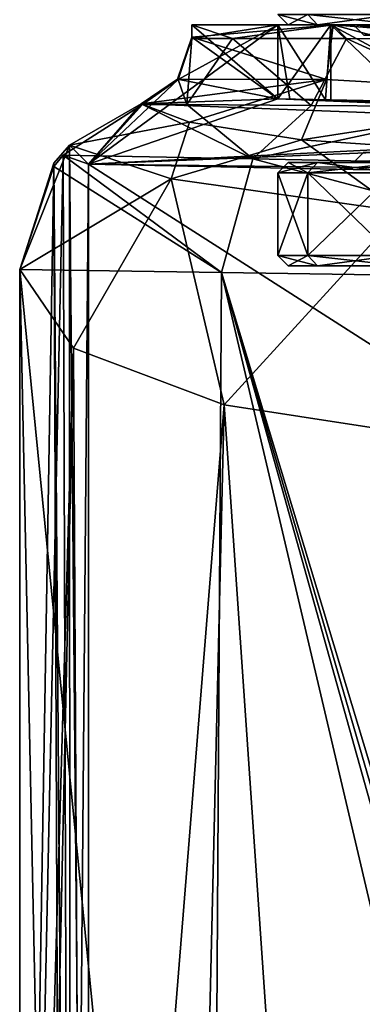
# Model space of a CAD drawing. Extents: x -200 to 200, y -703 to 625.
# Tile 3 of 256: x -194 to -184, y -664 to -635. Entities that reach past the tile are written whole.
import ezdxf

# ---------------------------------------------------------------- set-up
doc = ezdxf.new("R2010")
doc.units = 0
doc.header["$LTSCALE"] = 159.143519
for name, color, linetype in [('124', 7, 'CONTINUOUS'), ('125', 7, 'CONTINUOUS'), ('126', 7, 'CONTINUOUS'), ('127', 7, 'CONTINUOUS'), ('13', 7, 'CONTINUOUS'), ('130', 7, 'CONTINUOUS'), ('131', 7, 'CONTINUOUS'), ('136', 7, 'CONTINUOUS'), ('137', 7, 'CONTINUOUS'), ('138', 7, 'CONTINUOUS'), ('139', 7, 'CONTINUOUS'), ('14', 7, 'CONTINUOUS'), ('146', 7, 'CONTINUOUS'), ('15', 7, 'CONTINUOUS'), ('16', 7, 'CONTINUOUS'), ('19', 7, 'CONTINUOUS'), ('20', 7, 'CONTINUOUS'), ('3', 7, 'CONTINUOUS'), ('4', 7, 'CONTINUOUS'), ('5', 7, 'CONTINUOUS'), ('6', 7, 'CONTINUOUS'), ('653', 7, 'CONTINUOUS'), ('654', 7, 'CONTINUOUS'), ('655', 7, 'CONTINUOUS'), ('657', 7, 'CONTINUOUS'), ('664', 7, 'CONTINUOUS'), ('676', 7, 'CONTINUOUS'), ('677', 7, 'CONTINUOUS'), ('678', 7, 'CONTINUOUS'), ('679', 7, 'CONTINUOUS'), ('680', 7, 'CONTINUOUS'), ('681', 7, 'CONTINUOUS'), ('682', 7, 'CONTINUOUS'), ('683', 7, 'CONTINUOUS'), ('684', 7, 'CONTINUOUS'), ('685', 7, 'CONTINUOUS'), ('9', 7, 'CONTINUOUS')]:
    doc.layers.add(name, color=color, linetype=linetype)

msp = doc.modelspace()

# ---------------------------------------------------------------- linework, layer by layer
at = {"layer": '124', "color": 7, "linetype": 'CONTINUOUS'}
for points in [[(-163.5, -637.814, 0.025), (-186.5, -637.351, 0.025), (-165.049, -637.783, 5.764), (-163.5, -637.814, 0.025)], [(-186.5, -637.351, 0.025), (-184.951, -637.382, 5.764), (-180.743, -637.467, 9.963), (-186.5, -637.351, 0.025)], [(-186.5, -637.351, 0.025), (-180.743, -637.467, 9.963), (-175, -637.583, 11.5), (-186.5, -637.351, 0.025)], [(-186.5, -637.351, 0.025), (-169.257, -637.698, 9.963), (-165.049, -637.783, 5.764), (-186.5, -637.351, 0.025)], [(-186.5, -637.351, 0.025), (-175, -637.583, 11.5), (-169.257, -637.698, 9.963), (-186.5, -637.351, 0.025)]]:
    msp.add_3dface(points, dxfattribs=at)
at = {"layer": '125', "color": 7, "linetype": 'CONTINUOUS'}
for points in [[(-186.5, -635.2, 0.025), (-192, -639.241, 0.025), (-189.397, -636.789, 0.025), (-186.5, -635.2, 0.025)], [(-186.5, -637.351, 0.025), (-192, -639.241, 0.025), (-186.5, -635.2, 0.025), (-186.5, -637.351, 0.025)], [(-189, -635.593, 0.025), (-186.5, -635.2, 0.025), (-189.397, -636.789, 0.025), (-189, -635.593, 0.025)], [(-189, -635.2, 0.025), (-186.5, -635.2, 0.025), (-189, -635.593, 0.025), (-189, -635.2, 0.025)], [(-189.397, -636.789, 0.025), (-192, -639.241, 0.025), (-190.429, -637.51, 0.025), (-189.397, -636.789, 0.025)], [(-190.429, -637.51, 0.025), (-192, -639.241, 0.025), (-192.737, -638.98, 0.025), (-190.429, -637.51, 0.025)], [(-163.5, -637.814, 0.025), (-192, -639.241, 0.025), (-186.5, -637.351, 0.025), (-163.5, -637.814, 0.025)], [(-159.04, -637.904, 0.025), (-192, -639.241, 0.025), (-163.5, -637.814, 0.025), (-159.04, -637.904, 0.025)], [(-129.223, -640.005, 0.025), (-192, -639.241, 0.025), (-159.04, -637.904, 0.025), (-129.223, -640.005, 0.025)], [(-193.009, -639.314, 0.025), (-192.737, -638.98, 0.025), (-194, -698.2, 0.025), (-193.009, -639.314, 0.025)], [(-194, -698.2, 0.025), (-192.737, -638.98, 0.025), (-192.536, -701.736, 0.025), (-194, -698.2, 0.025)], [(-192.737, -638.98, 0.025), (-192, -639.241, 0.025), (-192.536, -701.736, 0.025), (-192.737, -638.98, 0.025)], [(-194, -642.302, 0.025), (-193.009, -639.314, 0.025), (-194, -698.2, 0.025), (-194, -642.302, 0.025)], [(-192, -639.241, 0.025), (-192, -701.2, 0.025), (-192.536, -701.736, 0.025), (-192, -639.241, 0.025)], [(-94.396, -641.206, 0.025), (-192, -639.241, 0.025), (-129.223, -640.005, 0.025), (-94.396, -641.206, 0.025)]]:
    msp.add_3dface(points, dxfattribs=at)
at = {"layer": '126', "color": 7, "linetype": 'CONTINUOUS'}
for points in [[(-94.396, -641.206, 0.025), (-94.396, -641.206), (-192, -639.241), (-94.396, -641.206, 0.025)], [(-192, -639.241, 0.025), (-94.396, -641.206, 0.025), (-192, -639.241), (-192, -639.241, 0.025)]]:
    msp.add_3dface(points, dxfattribs=at)
at = {"layer": '127', "color": 7, "linetype": 'CONTINUOUS'}
for points in [[(-192, -701.2, 0.025), (-192, -639.241, 0.025), (-192, -701.2), (-192, -701.2, 0.025)], [(-192, -639.241, 0.025), (-192, -639.241), (-192, -701.2), (-192, -639.241, 0.025)]]:
    msp.add_3dface(points, dxfattribs=at)
at = {"layer": '13', "color": 7, "linetype": 'CONTINUOUS'}
for points in [[(-192.55, -638.691, -0.025), (-190.466, -637.494, -0.025), (-189.063, -638.024, -5.636), (-192.55, -638.691, -0.025)], [(-182.551, -637.491, -8.674), (-185.11, -637.379, -5.481), (-182.292, -637.436, -7.64), (-182.551, -637.491, -8.674)], [(-192.55, -638.691, -0.025), (-189.063, -638.024, -5.636), (-189.595, -639.673, -8.689), (-192.55, -638.691, -0.025)], [(-189.063, -638.024, -5.636), (-185.807, -638.534, -10.416), (-189.595, -639.673, -8.689), (-189.063, -638.024, -5.636)], [(-194, -642.302, -0.025), (-192.55, -638.691, -0.025), (-189.595, -639.673, -8.689), (-194, -642.302, -0.025)], [(-194, -642.302, -0.025), (-193.007, -639.215, -0.025), (-192.55, -638.691, -0.025), (-194, -642.302, -0.025)], [(-189.595, -639.673, -8.689), (-185.807, -638.534, -10.416), (-182.918, -640.616, -15.182), (-189.595, -639.673, -8.689)], [(-185.807, -638.534, -10.416), (-181.102, -638.861, -13.665), (-182.918, -640.616, -15.182), (-185.807, -638.534, -10.416)], [(-192.432, -644.589, -7.762), (-194, -642.302, -0.025), (-189.595, -639.673, -8.689), (-192.432, -644.589, -7.762)], [(-188.054, -646.232, -14.23), (-192.432, -644.589, -7.762), (-189.595, -639.673, -8.689), (-188.054, -646.232, -14.23)], [(-188.054, -646.232, -14.23), (-189.595, -639.673, -8.689), (-182.918, -640.616, -15.182), (-188.054, -646.232, -14.23)], [(-181.585, -647.232, -18.506), (-188.054, -646.232, -14.23), (-182.918, -640.616, -15.182), (-181.585, -647.232, -18.506)]]:
    msp.add_3dface(points, dxfattribs=at)
at = {"layer": '130', "color": 7, "linetype": 'CONTINUOUS'}
for points in [[(-194, -642.302, 0.025), (-188.483, -698.2, 13.793), (-188.134, -642.39, 14.15), (-194, -642.302, 0.025)], [(-194, -642.302, 0.025), (-194, -698.2, 0.025), (-188.483, -698.2, 13.793), (-194, -642.302, 0.025)], [(-188.483, -698.2, 13.793), (-175, -698.2, 19.975), (-188.134, -642.39, 14.15), (-188.483, -698.2, 13.793)], [(-174, -689.2, 20), (-188.134, -642.39, 14.15), (-174.5, -689.2, 19.994), (-174, -689.2, 20)], [(-174, -689.2, 20), (-174, -642.604, 20), (-188.134, -642.39, 14.15), (-174, -689.2, 20)], [(-188.134, -642.39, 14.15), (-175, -689.2, 19.975), (-174.5, -689.2, 19.994), (-188.134, -642.39, 14.15)], [(-175, -698.2, 19.975), (-175, -689.2, 19.975), (-188.134, -642.39, 14.15), (-175, -698.2, 19.975)]]:
    msp.add_3dface(points, dxfattribs=at)
at = {"layer": '131', "color": 7, "linetype": 'CONTINUOUS'}
for points in [[(-190.429, -637.51, 0.025), (-192.737, -638.98, 0.025), (-187.22, -639.091, 13.305), (-190.429, -637.51, 0.025)], [(-189.146, -637.516, 6.214), (-190.429, -637.51, 0.025), (-187.22, -639.091, 13.305), (-189.146, -637.516, 6.214)], [(-185.528, -637.537, 11.397), (-189.146, -637.516, 6.214), (-187.22, -639.091, 13.305), (-185.528, -637.537, 11.397)], [(-180.159, -637.581, 14.734), (-185.528, -637.537, 11.397), (-187.22, -639.091, 13.305), (-180.159, -637.581, 14.734)], [(-173.935, -639.358, 18.803), (-180.159, -637.581, 14.734), (-187.22, -639.091, 13.305), (-173.935, -639.358, 18.803)], [(-192.737, -638.98, 0.025), (-193.009, -639.314, 0.025), (-188.134, -642.39, 14.15), (-192.737, -638.98, 0.025)], [(-192.737, -638.98, 0.025), (-188.134, -642.39, 14.15), (-187.22, -639.091, 13.305), (-192.737, -638.98, 0.025)], [(-193.009, -639.314, 0.025), (-194, -642.302, 0.025), (-188.134, -642.39, 14.15), (-193.009, -639.314, 0.025)], [(-188.134, -642.39, 14.15), (-174, -642.604, 20), (-187.22, -639.091, 13.305), (-188.134, -642.39, 14.15)], [(-174, -642.604, 20), (-173.935, -639.358, 18.803), (-187.22, -639.091, 13.305), (-174, -642.604, 20)]]:
    msp.add_3dface(points, dxfattribs=at)
at = {"layer": '136', "color": 7, "linetype": 'CONTINUOUS'}
for points in [[(-186.5, -635.2, 0.025), (-189, -635.2, 0.025), (-184.891, -635.2, 9.908), (-186.5, -635.2, 0.025)], [(-184.951, -635.2, 5.764), (-186.5, -635.2, 0.025), (-184.891, -635.2, 9.908), (-184.951, -635.2, 5.764)], [(-180.743, -635.2, 9.963), (-184.951, -635.2, 5.764), (-184.891, -635.2, 9.908), (-180.743, -635.2, 9.963)], [(-180.743, -635.2, 9.963), (-184.891, -635.2, 9.908), (-175, -635.2, 14), (-180.743, -635.2, 9.963)]]:
    msp.add_3dface(points, dxfattribs=at)
at = {"layer": '137', "color": 7, "linetype": 'CONTINUOUS'}
for points in [[(-186.5, -637.351, 0.025), (-186.5, -635.2, 0.025), (-184.951, -635.2, 5.764), (-186.5, -637.351, 0.025)], [(-184.951, -637.382, 5.764), (-186.5, -637.351, 0.025), (-184.951, -635.2, 5.764), (-184.951, -637.382, 5.764)], [(-180.743, -637.467, 9.963), (-184.951, -637.382, 5.764), (-184.951, -635.2, 5.764), (-180.743, -637.467, 9.963)], [(-180.743, -635.2, 9.963), (-180.743, -637.467, 9.963), (-184.951, -635.2, 5.764), (-180.743, -635.2, 9.963)]]:
    msp.add_3dface(points, dxfattribs=at)
at = {"layer": '138', "color": 7, "linetype": 'CONTINUOUS'}
for points in [[(-189, -635.2, 0.025), (-189, -635.593, 0.025), (-187.817, -635.593, 5.632), (-189, -635.2, 0.025)], [(-189, -635.2, 0.025), (-187.817, -635.593, 5.632), (-184.891, -635.2, 9.908), (-189, -635.2, 0.025)], [(-187.817, -635.593, 5.632), (-184.497, -635.597, 10.287), (-184.891, -635.2, 9.908), (-187.817, -635.593, 5.632)], [(-184.891, -635.2, 9.908), (-179.617, -635.62, 13.217), (-175, -635.2, 14), (-184.891, -635.2, 9.908)], [(-184.497, -635.597, 10.287), (-179.617, -635.62, 13.217), (-184.891, -635.2, 9.908), (-184.497, -635.597, 10.287)]]:
    msp.add_3dface(points, dxfattribs=at)
at = {"layer": '139', "color": 7, "linetype": 'CONTINUOUS'}
for points in [[(-189, -635.593, 0.025), (-189.397, -636.789, 0.025), (-189.146, -637.516, 6.214), (-189, -635.593, 0.025)], [(-189, -635.593, 0.025), (-189.146, -637.516, 6.214), (-187.817, -635.593, 5.632), (-189, -635.593, 0.025)], [(-189.146, -637.516, 6.214), (-185.528, -637.537, 11.397), (-187.817, -635.593, 5.632), (-189.146, -637.516, 6.214)], [(-185.528, -637.537, 11.397), (-184.497, -635.597, 10.287), (-187.817, -635.593, 5.632), (-185.528, -637.537, 11.397)], [(-185.528, -637.537, 11.397), (-180.159, -637.581, 14.734), (-184.497, -635.597, 10.287), (-185.528, -637.537, 11.397)], [(-180.159, -637.581, 14.734), (-179.617, -635.62, 13.217), (-184.497, -635.597, 10.287), (-180.159, -637.581, 14.734)], [(-189.397, -636.789, 0.025), (-190.429, -637.51, 0.025), (-189.146, -637.516, 6.214), (-189.397, -636.789, 0.025)]]:
    msp.add_3dface(points, dxfattribs=at)
at = {"layer": '14', "color": 7, "linetype": 'CONTINUOUS'}
for points in [[(-189, -635.2, -0.025), (-186.5, -635.2, -0.025), (-184.951, -635.2, -5.764), (-189, -635.2, -0.025)], [(-189, -635.2, -0.025), (-184.951, -635.2, -5.764), (-184.891, -635.2, -9.908), (-189, -635.2, -0.025)], [(-184.951, -635.2, -5.764), (-180.743, -635.2, -9.963), (-184.891, -635.2, -9.908), (-184.951, -635.2, -5.764)], [(-180.743, -635.2, -9.963), (-175, -635.2, -11.5), (-184.891, -635.2, -9.908), (-180.743, -635.2, -9.963)], [(-184.891, -635.2, -9.908), (-175, -635.2, -11.5), (-175, -635.2, -14), (-184.891, -635.2, -9.908)]]:
    msp.add_3dface(points, dxfattribs=at)
at = {"layer": '146', "color": 7, "linetype": 'CONTINUOUS'}
for points in [[(-192, -639.241), (-94.396, -641.206), (-192, -701.2), (-192, -639.241)], [(-192, -701.2), (-94.396, -641.206), (-95, -701.2), (-192, -701.2)]]:
    msp.add_3dface(points, dxfattribs=at)
at = {"layer": '15', "color": 7, "linetype": 'CONTINUOUS'}
for points in [[(-189, -635.558, -0.025), (-189, -635.2, -0.025), (-184.891, -635.2, -9.908), (-189, -635.558, -0.025)], [(-189, -635.558, -0.025), (-184.891, -635.2, -9.908), (-185.082, -636.791, -9.714), (-189, -635.558, -0.025)], [(-185.082, -636.791, -9.714), (-184.891, -635.2, -9.908), (-177.352, -637.228, -13.801), (-185.082, -636.791, -9.714)], [(-184.891, -635.2, -9.908), (-175, -635.2, -14), (-177.352, -637.228, -13.801), (-184.891, -635.2, -9.908)]]:
    msp.add_3dface(points, dxfattribs=at)
at = {"layer": '16', "color": 7, "linetype": 'CONTINUOUS'}
for points in [[(-185.11, -637.379, -5.481), (-186.5, -635.2, -0.025), (-186.144, -637.358, -2.84), (-185.11, -637.379, -5.481)], [(-186.5, -635.2, -0.025), (-185.11, -637.379, -5.481), (-184.951, -635.2, -5.764), (-186.5, -635.2, -0.025)], [(-186.5, -635.2, -0.025), (-186.5, -637.351, -0.025), (-186.144, -637.358, -2.84), (-186.5, -635.2, -0.025)], [(-185.11, -637.379, -5.481), (-182.551, -637.491, -8.674), (-184.951, -635.2, -5.764), (-185.11, -637.379, -5.481)], [(-182.551, -637.491, -8.674), (-180.743, -635.2, -9.963), (-184.951, -635.2, -5.764), (-182.551, -637.491, -8.674)]]:
    msp.add_3dface(points, dxfattribs=at)
at = {"layer": '19', "color": 7, "linetype": 'CONTINUOUS'}
for points in [[(-189.41, -636.777, -0.025), (-189, -635.558, -0.025), (-185.082, -636.791, -9.714), (-189.41, -636.777, -0.025)], [(-190.466, -637.494, -0.025), (-189.41, -636.777, -0.025), (-185.082, -636.791, -9.714), (-190.466, -637.494, -0.025)], [(-189.063, -638.024, -5.636), (-190.466, -637.494, -0.025), (-185.082, -636.791, -9.714), (-189.063, -638.024, -5.636)], [(-185.807, -638.534, -10.416), (-189.063, -638.024, -5.636), (-185.082, -636.791, -9.714), (-185.807, -638.534, -10.416)], [(-185.807, -638.534, -10.416), (-185.082, -636.791, -9.714), (-177.352, -637.228, -13.801), (-185.807, -638.534, -10.416)], [(-181.102, -638.861, -13.665), (-185.807, -638.534, -10.416), (-177.352, -637.228, -13.801), (-181.102, -638.861, -13.665)]]:
    msp.add_3dface(points, dxfattribs=at)
at = {"layer": '20', "color": 7, "linetype": 'CONTINUOUS'}
for points in [[(-192, -639.241), (-192, -701.2), (-95, -701.2), (-192, -639.241)], [(-94.396, -641.206), (-192, -639.241), (-95, -701.2), (-94.396, -641.206)]]:
    msp.add_3dface(points, dxfattribs=at)
at = {"layer": '3', "color": 7, "linetype": 'CONTINUOUS'}
for points in [[(-186.5, -637.351, -0.025), (-163.5, -637.814, -0.025), (-186.144, -637.358, -2.84), (-186.5, -637.351, -0.025)], [(-163.5, -637.814, -0.025), (-185.11, -637.379, -5.481), (-186.144, -637.358, -2.84), (-163.5, -637.814, -0.025)], [(-185.11, -637.379, -5.481), (-163.5, -637.814, -0.025), (-182.292, -637.436, -7.64), (-185.11, -637.379, -5.481)]]:
    msp.add_3dface(points, dxfattribs=at)
at = {"layer": '4', "color": 7, "linetype": 'CONTINUOUS'}
for points in [[(-186.5, -635.2, -0.025), (-189, -635.2, -0.025), (-186.5, -637.351, -0.025), (-186.5, -635.2, -0.025)], [(-189, -635.2, -0.025), (-189, -635.558, -0.025), (-186.5, -637.351, -0.025), (-189, -635.2, -0.025)], [(-189, -635.558, -0.025), (-189.41, -636.777, -0.025), (-186.5, -637.351, -0.025), (-189, -635.558, -0.025)], [(-189.41, -636.777, -0.025), (-190.466, -637.494, -0.025), (-186.5, -637.351, -0.025), (-189.41, -636.777, -0.025)], [(-192.55, -638.691, -0.025), (-192, -639.241, -0.025), (-190.466, -637.494, -0.025), (-192.55, -638.691, -0.025)], [(-192, -639.241, -0.025), (-94.396, -641.206, -0.025), (-190.466, -637.494, -0.025), (-192, -639.241, -0.025)], [(-190.466, -637.494, -0.025), (-94.396, -641.206, -0.025), (-186.5, -637.351, -0.025), (-190.466, -637.494, -0.025)], [(-163.5, -637.814, -0.025), (-186.5, -637.351, -0.025), (-128.713, -639.515, -0.025), (-163.5, -637.814, -0.025)], [(-94.396, -641.206, -0.025), (-128.713, -639.515, -0.025), (-186.5, -637.351, -0.025), (-94.396, -641.206, -0.025)], [(-193.007, -639.215, -0.025), (-192.535, -701.735, -0.025), (-192.55, -638.691, -0.025), (-193.007, -639.215, -0.025)], [(-192, -701.2, -0.025), (-192, -639.241, -0.025), (-192.55, -638.691, -0.025), (-192, -701.2, -0.025)], [(-192.535, -701.735, -0.025), (-192, -701.2, -0.025), (-192.55, -638.691, -0.025), (-192.535, -701.735, -0.025)], [(-194, -642.302, -0.025), (-192.755, -701.5, -0.025), (-193.007, -639.215, -0.025), (-194, -642.302, -0.025)], [(-192.755, -701.5, -0.025), (-192.535, -701.735, -0.025), (-193.007, -639.215, -0.025), (-192.755, -701.5, -0.025)], [(-194, -698.197, -0.025), (-192.755, -701.5, -0.025), (-194, -642.302, -0.025), (-194, -698.197, -0.025)]]:
    msp.add_3dface(points, dxfattribs=at)
at = {"layer": '5', "color": 7, "linetype": 'CONTINUOUS'}
for points in [[(-94.396, -641.206), (-192, -639.241, -0.025), (-192, -639.241), (-94.396, -641.206)], [(-94.396, -641.206, -0.025), (-192, -639.241, -0.025), (-94.396, -641.206), (-94.396, -641.206, -0.025)]]:
    msp.add_3dface(points, dxfattribs=at)
at = {"layer": '6', "color": 7, "linetype": 'CONTINUOUS'}
for points in [[(-192, -639.241, -0.025), (-192, -701.2, -0.025), (-192, -639.241), (-192, -639.241, -0.025)], [(-192, -639.241), (-192, -701.2, -0.025), (-192, -701.2), (-192, -639.241)]]:
    msp.add_3dface(points, dxfattribs=at)
at = {"layer": '653', "linetype": 'CONTINUOUS'}
for points in [[(-183.023, -642.2), (-180.674, -642.2, 5.673), (-186.2, -642.2), (-183.023, -642.2)], [(-186.2, -642.2), (-180.674, -642.2, 5.673), (-185.347, -642.2, 4.286), (-186.2, -642.2)], [(-183.023, -642.2), (-186.2, -642.2), (-185.347, -642.2, -4.286), (-183.023, -642.2)], [(-185.347, -642.2, 4.286), (-180.674, -642.2, 5.673), (-182.92, -642.2, 7.92), (-185.347, -642.2, 4.286)], [(-180.674, -642.2, -5.673), (-183.023, -642.2), (-185.347, -642.2, -4.286), (-180.674, -642.2, -5.673)], [(-182.92, -642.2, -7.92), (-180.674, -642.2, -5.673), (-185.347, -642.2, -4.286), (-182.92, -642.2, -7.92)]]:
    msp.add_3dface(points, dxfattribs=at)
at = {"layer": '654', "linetype": 'CONTINUOUS'}
for points in [[(-186.5, -641.9), (-185.625, -639.5, -4.401), (-185.625, -641.9, -4.401), (-186.5, -641.9)], [(-186.5, -639.5), (-185.625, -639.5, -4.401), (-186.5, -641.9), (-186.5, -639.5)], [(-185.625, -641.9, -4.401), (-183.132, -639.5, -8.132), (-183.132, -641.9, -8.132), (-185.625, -641.9, -4.401)], [(-185.625, -639.5, -4.401), (-183.132, -639.5, -8.132), (-185.625, -641.9, -4.401), (-185.625, -639.5, -4.401)]]:
    msp.add_3dface(points, dxfattribs=at)
at = {"layer": '655', "linetype": 'CONTINUOUS'}
for points in [[(-184.3, -639.2), (-181.577, -639.2, -6.576), (-186.2, -639.2), (-184.3, -639.2)], [(-186.2, -639.2), (-181.577, -639.2, -6.576), (-185.347, -639.2, -4.286), (-186.2, -639.2)], [(-184.3, -639.2), (-186.2, -639.2), (-185.347, -639.2, 4.286), (-184.3, -639.2)], [(-185.347, -639.2, -4.286), (-181.577, -639.2, -6.576), (-182.92, -639.2, -7.92), (-185.347, -639.2, -4.286)], [(-181.577, -639.2, 6.576), (-184.3, -639.2), (-185.347, -639.2, 4.286), (-181.577, -639.2, 6.576)], [(-182.92, -639.2, 7.92), (-181.577, -639.2, 6.576), (-185.347, -639.2, 4.286), (-182.92, -639.2, 7.92)]]:
    msp.add_3dface(points, dxfattribs=at)
at = {"layer": '657', "linetype": 'CONTINUOUS'}
for points in [[(-184.3, -635.2), (-181.577, -635.2, 6.576), (-186.2, -635.2), (-184.3, -635.2)], [(-186.2, -635.2), (-181.577, -635.2, 6.576), (-185.347, -635.2, 4.286), (-186.2, -635.2)], [(-184.3, -635.2), (-186.2, -635.2), (-185.347, -635.2, -4.286), (-184.3, -635.2)], [(-185.347, -635.2, 4.286), (-181.577, -635.2, 6.576), (-182.92, -635.2, 7.92), (-185.347, -635.2, 4.286)], [(-181.577, -635.2, -6.576), (-184.3, -635.2), (-185.347, -635.2, -4.286), (-181.577, -635.2, -6.576)], [(-182.92, -635.2, -7.92), (-181.577, -635.2, -6.576), (-185.347, -635.2, -4.286), (-182.92, -635.2, -7.92)]]:
    msp.add_3dface(points, dxfattribs=at)
at = {"layer": '664', "linetype": 'CONTINUOUS'}
for points in [[(-186.5, -639.5), (-186.5, -641.9), (-185.625, -641.9, 4.401), (-186.5, -639.5)], [(-185.625, -639.5, 4.401), (-186.5, -639.5), (-185.625, -641.9, 4.401), (-185.625, -639.5, 4.401)], [(-183.132, -641.9, 8.132), (-185.625, -639.5, 4.401), (-185.625, -641.9, 4.401), (-183.132, -641.9, 8.132)], [(-183.132, -639.5, 8.132), (-185.625, -639.5, 4.401), (-183.132, -641.9, 8.132), (-183.132, -639.5, 8.132)]]:
    msp.add_3dface(points, dxfattribs=at)
at = {"layer": '676', "linetype": 'CONTINUOUS'}
for points in [[(-186.2, -635.2), (-186.5, -634.9), (-185.625, -634.9, -4.401), (-186.2, -635.2)], [(-185.347, -635.2, -4.286), (-186.2, -635.2), (-185.625, -634.9, -4.401), (-185.347, -635.2, -4.286)], [(-185.347, -635.2, -4.286), (-185.625, -634.9, -4.401), (-183.132, -634.9, -8.132), (-185.347, -635.2, -4.286)], [(-182.92, -635.2, -7.92), (-185.347, -635.2, -4.286), (-183.132, -634.9, -8.132), (-182.92, -635.2, -7.92)]]:
    msp.add_3dface(points, dxfattribs=at)
at = {"layer": '677', "linetype": 'CONTINUOUS'}
for points in [[(-186.5, -634.9), (-185.347, -635.2, 4.286), (-185.625, -634.9, 4.401), (-186.5, -634.9)], [(-186.2, -635.2), (-185.347, -635.2, 4.286), (-186.5, -634.9), (-186.2, -635.2)], [(-182.92, -635.2, 7.92), (-183.132, -634.9, 8.132), (-185.625, -634.9, 4.401), (-182.92, -635.2, 7.92)], [(-185.347, -635.2, 4.286), (-182.92, -635.2, 7.92), (-185.625, -634.9, 4.401), (-185.347, -635.2, 4.286)]]:
    msp.add_3dface(points, dxfattribs=at)
at = {"layer": '678', "linetype": 'CONTINUOUS'}
msp.add_3dface([(-184, -635.5), (-184.3, -635.2), (-181.577, -635.2, -6.576), (-184, -635.5)], dxfattribs=at)
at = {"layer": '679', "linetype": 'CONTINUOUS'}
for points in [[(-184.3, -635.2), (-184, -635.5), (-181.364, -635.5, 6.363), (-184.3, -635.2)], [(-181.577, -635.2, 6.576), (-184.3, -635.2), (-181.364, -635.5, 6.363), (-181.577, -635.2, 6.576)]]:
    msp.add_3dface(points, dxfattribs=at)
at = {"layer": '680', "linetype": 'CONTINUOUS'}
for points in [[(-184.3, -639.2), (-184, -638.9), (-181.364, -638.9, -6.363), (-184.3, -639.2)], [(-181.577, -639.2, -6.576), (-184.3, -639.2), (-181.364, -638.9, -6.363), (-181.577, -639.2, -6.576)]]:
    msp.add_3dface(points, dxfattribs=at)
at = {"layer": '681', "linetype": 'CONTINUOUS'}
msp.add_3dface([(-184.3, -639.2), (-181.577, -639.2, 6.576), (-184, -638.9), (-184.3, -639.2)], dxfattribs=at)
at = {"layer": '682', "linetype": 'CONTINUOUS'}
for points in [[(-186.5, -639.5), (-186.2, -639.2), (-185.347, -639.2, -4.286), (-186.5, -639.5)], [(-185.625, -639.5, -4.401), (-186.5, -639.5), (-185.347, -639.2, -4.286), (-185.625, -639.5, -4.401)], [(-185.625, -639.5, -4.401), (-185.347, -639.2, -4.286), (-182.92, -639.2, -7.92), (-185.625, -639.5, -4.401)], [(-183.132, -639.5, -8.132), (-185.625, -639.5, -4.401), (-182.92, -639.2, -7.92), (-183.132, -639.5, -8.132)]]:
    msp.add_3dface(points, dxfattribs=at)
at = {"layer": '683', "linetype": 'CONTINUOUS'}
for points in [[(-186.2, -639.2), (-186.5, -639.5), (-185.625, -639.5, 4.401), (-186.2, -639.2)], [(-185.347, -639.2, 4.286), (-186.2, -639.2), (-185.625, -639.5, 4.401), (-185.347, -639.2, 4.286)], [(-185.347, -639.2, 4.286), (-185.625, -639.5, 4.401), (-183.132, -639.5, 8.132), (-185.347, -639.2, 4.286)], [(-182.92, -639.2, 7.92), (-185.347, -639.2, 4.286), (-183.132, -639.5, 8.132), (-182.92, -639.2, 7.92)]]:
    msp.add_3dface(points, dxfattribs=at)
at = {"layer": '684', "linetype": 'CONTINUOUS'}
for points in [[(-186.2, -642.2), (-186.5, -641.9), (-185.625, -641.9, -4.401), (-186.2, -642.2)], [(-185.347, -642.2, -4.286), (-186.2, -642.2), (-185.625, -641.9, -4.401), (-185.347, -642.2, -4.286)], [(-185.347, -642.2, -4.286), (-185.625, -641.9, -4.401), (-183.132, -641.9, -8.132), (-185.347, -642.2, -4.286)], [(-182.92, -642.2, -7.92), (-185.347, -642.2, -4.286), (-183.132, -641.9, -8.132), (-182.92, -642.2, -7.92)]]:
    msp.add_3dface(points, dxfattribs=at)
at = {"layer": '685', "linetype": 'CONTINUOUS'}
for points in [[(-186.5, -641.9), (-185.347, -642.2, 4.286), (-185.625, -641.9, 4.401), (-186.5, -641.9)], [(-186.2, -642.2), (-185.347, -642.2, 4.286), (-186.5, -641.9), (-186.2, -642.2)], [(-182.92, -642.2, 7.92), (-183.132, -641.9, 8.132), (-185.625, -641.9, 4.401), (-182.92, -642.2, 7.92)], [(-185.347, -642.2, 4.286), (-182.92, -642.2, 7.92), (-185.625, -641.9, 4.401), (-185.347, -642.2, 4.286)]]:
    msp.add_3dface(points, dxfattribs=at)
at = {"layer": '9', "color": 7, "linetype": 'CONTINUOUS'}
for points in [[(-194, -698.197, -0.025), (-194, -642.302, -0.025), (-192.432, -644.589, -7.762), (-194, -698.197, -0.025)], [(-193.596, -697.945, -3.998), (-194, -698.197, -0.025), (-192.432, -644.589, -7.762), (-193.596, -697.945, -3.998)], [(-192.152, -697.159, -8.398), (-193.596, -697.945, -3.998), (-192.432, -644.589, -7.762), (-192.152, -697.159, -8.398)], [(-188.054, -646.232, -14.23), (-192.152, -697.159, -8.398), (-192.432, -644.589, -7.762), (-188.054, -646.232, -14.23)], [(-189.225, -695.919, -12.969), (-192.152, -697.159, -8.398), (-188.054, -646.232, -14.23), (-189.225, -695.919, -12.969)], [(-184.735, -694.558, -16.875), (-189.225, -695.919, -12.969), (-188.054, -646.232, -14.23), (-184.735, -694.558, -16.875)], [(-181.585, -647.232, -18.506), (-184.735, -694.558, -16.875), (-188.054, -646.232, -14.23), (-181.585, -647.232, -18.506)], [(-179.463, -693.568, -19.239), (-184.735, -694.558, -16.875), (-181.585, -647.232, -18.506), (-179.463, -693.568, -19.239)]]:
    msp.add_3dface(points, dxfattribs=at)

doc.saveas('drawing.dxf')
